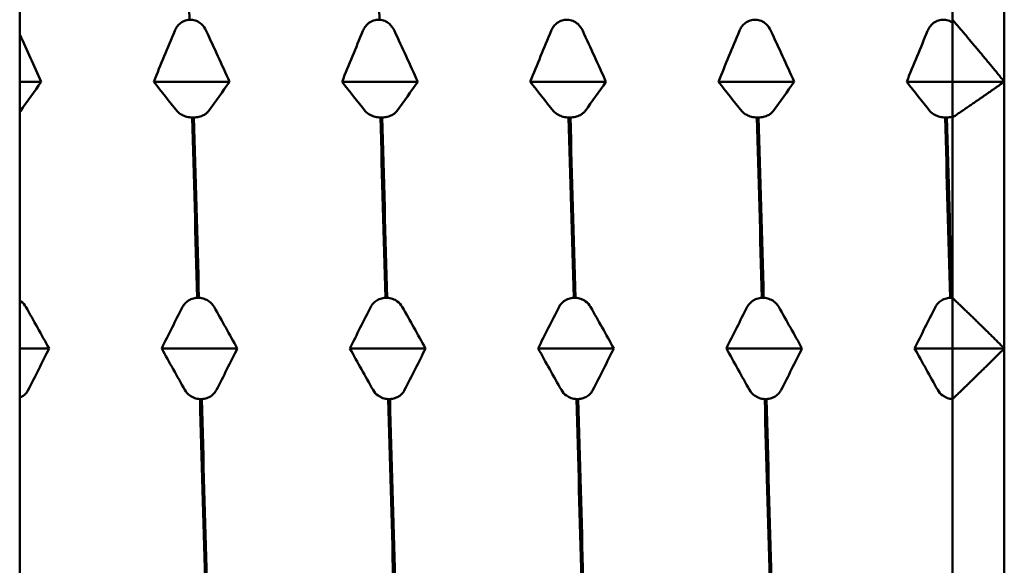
# Model space of a CAD drawing. Header units: millimetres. Extents: x 37 to 189, y 82 to 248.
# Tile 23 of 27: x 87.58 to 97.08, y 208.27 to 213.54. Entities that reach past the tile are written whole.
import ezdxf

# ---------------------------------------------------------------- set-up
doc = ezdxf.new("R2010")
doc.units = ezdxf.units.MM
doc.layers.add('Видимый контур (ГОСТ)', color=7, linetype='Continuous', lineweight=50)

msp = doc.modelspace()

# ---------------------------------------------------------------- linework, layer by layer
at = {"layer": 'Видимый контур (ГОСТ)'}
for p, q in [((87.5821, 220.8117), (87.5821, 199.9117)), ((97.0821, 215.3367), (97.0821, 212.9369)), ((96.5821, 215.1578), (96.5821, 213.5353)), ((89.2192, 213.5353), (89.2362, 213.5353)), ((91.0353, 213.5353), (91.0523, 213.5353)), ((92.8514, 213.5353), (92.8684, 213.5353)), ((94.6675, 213.5353), (94.6845, 213.5353)), ((96.4836, 213.5353), (96.5006, 213.5353)), ((96.5821, 212.9369), (96.5821, 213.5353)), ((96.5821, 213.5065), (96.5821, 212.9369)), ((87.7898, 212.9369), (87.5821, 212.9369)), ((89.6059, 212.9369), (88.8765, 212.9369)), ((91.422, 212.9369), (90.6926, 212.9369)), ((93.2381, 212.9369), (92.5087, 212.9369)), ((95.0542, 212.9369), (94.3248, 212.9369)), ((96.5821, 212.9369), (96.1409, 212.9369)), ((97.0821, 212.9369), (96.5821, 212.9369)), ((96.5821, 212.5915), (96.5821, 212.9369)), ((96.5821, 212.9369), (96.5821, 212.5993)), ((97.0821, 212.9369), (97.0821, 210.3617)), ((89.2632, 212.5915), (89.2462, 212.5915)), ((91.0793, 212.5915), (91.0623, 212.5915)), ((92.8954, 212.5915), (92.8784, 212.5915)), ((94.7115, 212.5915), (94.6945, 212.5915)), ((96.5276, 212.5915), (96.5106, 212.5915)), ((96.5821, 212.5915), (96.5821, 210.8502)), ((89.2949, 210.8502), (89.3118, 210.8502)), ((91.111, 210.8502), (91.1279, 210.8502)), ((92.9271, 210.8502), (92.944, 210.8502)), ((94.7432, 210.8502), (94.7601, 210.8502)), ((96.5593, 210.8502), (96.5762, 210.8502)), ((96.5821, 210.3617), (96.5821, 210.8502)), ((96.5821, 210.8499), (96.5821, 210.3617)), ((87.8655, 210.3617), (87.5821, 210.3617)), ((89.6816, 210.3617), (88.9521, 210.3617)), ((91.4977, 210.3617), (90.7682, 210.3617)), ((93.3138, 210.3617), (92.5843, 210.3617)), ((95.1299, 210.3617), (94.4004, 210.3617)), ((96.5821, 210.3617), (96.2165, 210.3617)), ((97.0821, 210.3617), (96.5821, 210.3617)), ((96.5821, 209.8731), (96.5821, 210.3617)), ((96.5821, 210.3617), (96.5821, 209.8733)), ((97.0821, 210.3617), (97.0821, 207.7864)), ((89.3389, 209.8731), (89.3219, 209.8731)), ((91.155, 209.8731), (91.138, 209.8731)), ((92.9711, 209.8731), (92.9541, 209.8731)), ((94.7872, 209.8731), (94.7702, 209.8731)), ((96.5821, 209.8731), (96.5821, 208.1319))]:
    msp.add_line(p, q, dxfattribs=at)
for points in [[(89.1705, 215.1578), (89.1868, 214.6371), (89.203, 214.0937), (89.2192, 213.5353)], [(91.0523, 213.5353), (91.036, 214.0937), (91.0198, 214.6371), (91.0036, 215.1578)], [(87.5821, 213.3929), (87.652, 213.2415), (87.7214, 213.0894), (87.7898, 212.9369)], [(88.8765, 212.9369), (88.9424, 213.1011), (89.0096, 213.2648), (89.0779, 213.4276)], [(89.3821, 213.4276), (89.4575, 213.2648), (89.5322, 213.1011), (89.6059, 212.9369)], [(90.6926, 212.9369), (90.7585, 213.1011), (90.8257, 213.2648), (90.894, 213.4276)], [(91.1982, 213.4276), (91.2736, 213.2648), (91.3483, 213.1011), (91.422, 212.9369)], [(92.5087, 212.9369), (92.5746, 213.1011), (92.6418, 213.2648), (92.7101, 213.4276)], [(93.0143, 213.4276), (93.0897, 213.2648), (93.1644, 213.1011), (93.2381, 212.9369)], [(94.3248, 212.9369), (94.3907, 213.1011), (94.4579, 213.2648), (94.5262, 213.4276)], [(94.8304, 213.4276), (94.9058, 213.2648), (94.9805, 213.1011), (95.0542, 212.9369)], [(96.1409, 212.9369), (96.2068, 213.1011), (96.274, 213.2648), (96.3423, 213.4276)], [(87.7898, 212.9369), (87.7239, 212.8421), (87.6567, 212.7476), (87.5884, 212.6536)], [(89.1003, 212.6536), (89.0249, 212.7476), (88.9501, 212.8422), (88.8765, 212.9369)], [(89.6059, 212.9369), (89.54, 212.8421), (89.4728, 212.7476), (89.4045, 212.6536)], [(90.9164, 212.6536), (90.841, 212.7476), (90.7662, 212.8422), (90.6926, 212.9369)], [(91.422, 212.9369), (91.3561, 212.8421), (91.2889, 212.7476), (91.2206, 212.6536)], [(92.7325, 212.6536), (92.6571, 212.7476), (92.5823, 212.8422), (92.5087, 212.9369)], [(93.2381, 212.9369), (93.1722, 212.8421), (93.105, 212.7476), (93.0367, 212.6536)], [(94.5486, 212.6536), (94.4732, 212.7476), (94.3984, 212.8422), (94.3248, 212.9369)], [(95.0542, 212.9369), (94.9883, 212.8421), (94.9211, 212.7476), (94.8528, 212.6536)], [(96.3647, 212.6536), (96.2893, 212.7476), (96.2145, 212.8422), (96.1409, 212.9369)], [(87.5884, 212.6536), (87.5864, 212.651), (87.5843, 212.6483), (87.5821, 212.6457)], [(89.2462, 212.5915), (89.2624, 212.0188), (89.2786, 211.4357), (89.2949, 210.8502)], [(89.3118, 210.8502), (89.2956, 211.4357), (89.2794, 212.0188), (89.2632, 212.5915)], [(91.0623, 212.5915), (91.0785, 212.0188), (91.0947, 211.4357), (91.111, 210.8502)], [(91.1279, 210.8502), (91.1117, 211.4357), (91.0955, 212.0188), (91.0793, 212.5915)], [(92.8784, 212.5915), (92.8946, 212.0188), (92.9108, 211.4357), (92.9271, 210.8502)], [(92.944, 210.8502), (92.9278, 211.4357), (92.9116, 212.0188), (92.8954, 212.5915)], [(94.6945, 212.5915), (94.7107, 212.0188), (94.7269, 211.4357), (94.7432, 210.8502)], [(94.7601, 210.8502), (94.7439, 211.4357), (94.7277, 212.0188), (94.7115, 212.5915)], [(96.5106, 212.5915), (96.5268, 212.0188), (96.543, 211.4357), (96.5593, 210.8502)], [(96.5762, 210.8502), (96.56, 211.4357), (96.5438, 212.0188), (96.5276, 212.5915)], [(96.5762, 210.8502), (96.5782, 210.8502), (96.5801, 210.8501), (96.5821, 210.8499)], [(87.6417, 210.7623), (87.7171, 210.6293), (87.7918, 210.4956), (87.8655, 210.3617)], [(88.9521, 210.3617), (89.018, 210.4957), (89.0853, 210.6293), (89.1536, 210.7623)], [(89.4578, 210.7623), (89.5332, 210.6293), (89.6079, 210.4956), (89.6816, 210.3617)], [(90.7682, 210.3617), (90.8341, 210.4957), (90.9014, 210.6293), (90.9697, 210.7623)], [(91.2739, 210.7623), (91.3493, 210.6293), (91.424, 210.4956), (91.4977, 210.3617)], [(92.5843, 210.3617), (92.6502, 210.4957), (92.7175, 210.6293), (92.7858, 210.7623)], [(93.09, 210.7623), (93.1654, 210.6293), (93.2401, 210.4956), (93.3138, 210.3617)], [(94.4004, 210.3617), (94.4663, 210.4957), (94.5336, 210.6293), (94.6019, 210.7623)], [(94.9061, 210.7623), (94.9815, 210.6293), (95.0562, 210.4956), (95.1299, 210.3617)], [(96.2165, 210.3617), (96.2824, 210.4957), (96.3497, 210.6293), (96.418, 210.7623)], [(87.8655, 210.3617), (87.7996, 210.2277), (87.7324, 210.094), (87.664, 209.961)], [(89.1759, 209.961), (89.1005, 210.094), (89.0258, 210.2277), (88.9521, 210.3617)], [(89.6816, 210.3617), (89.6157, 210.2277), (89.5485, 210.094), (89.4801, 209.961)], [(90.992, 209.961), (90.9166, 210.094), (90.8419, 210.2277), (90.7682, 210.3617)], [(91.4977, 210.3617), (91.4318, 210.2277), (91.3646, 210.094), (91.2962, 209.961)], [(92.8081, 209.961), (92.7327, 210.094), (92.658, 210.2277), (92.5843, 210.3617)], [(93.3138, 210.3617), (93.2479, 210.2277), (93.1807, 210.094), (93.1123, 209.961)], [(94.6242, 209.961), (94.5488, 210.094), (94.4741, 210.2277), (94.4004, 210.3617)], [(95.1299, 210.3617), (95.064, 210.2277), (94.9968, 210.094), (94.9284, 209.961)], [(96.4403, 209.961), (96.3649, 210.094), (96.2902, 210.2277), (96.2165, 210.3617)], [(89.3219, 209.8731), (89.3381, 209.2876), (89.3543, 208.7045), (89.3705, 208.1319)], [(89.3875, 208.1319), (89.3713, 208.7045), (89.3551, 209.2876), (89.3389, 209.8731)], [(91.138, 209.8731), (91.1542, 209.2876), (91.1704, 208.7045), (91.1866, 208.1319)], [(91.2036, 208.1319), (91.1874, 208.7045), (91.1712, 209.2876), (91.155, 209.8731)], [(92.9541, 209.8731), (92.9703, 209.2876), (92.9865, 208.7045), (93.0027, 208.1319)], [(93.0197, 208.1319), (93.0035, 208.7045), (92.9873, 209.2876), (92.9711, 209.8731)], [(94.7702, 209.8731), (94.7864, 209.2876), (94.8026, 208.7045), (94.8188, 208.1319)], [(94.8358, 208.1319), (94.8196, 208.7045), (94.8034, 209.2876), (94.7872, 209.8731)]]:
    msp.add_open_spline(points, degree=3, dxfattribs=at)
for points, knots in [([(89.0779, 213.4276), (89.0834, 213.4407), (89.0902, 213.4533), (89.1062, 213.4762), (89.1153, 213.4866), (89.139, 213.5077), (89.1543, 213.5176), (89.1865, 213.5307), (89.2026, 213.5344), (89.2192, 213.5353)], [-0.01992, -0.01992, -0.01992, -0.01992, -0.0151496, -0.0151496, -0.01067581, -0.01067581, -0.00499702, -0.00499702, 0, 0, 0, 0]), ([(89.2362, 213.5353), (89.2541, 213.5344), (89.2714, 213.5302), (89.3048, 213.5159), (89.3203, 213.5057), (89.3536, 213.476), (89.3701, 213.4535), (89.3821, 213.4276)], [-0.02228821, -0.02228821, -0.02228821, -0.02228821, -0.01619448, -0.01619448, -0.00966289, -0.00966289, 0, 0, 0, 0]), ([(90.894, 213.4276), (90.8995, 213.4407), (90.9063, 213.4533), (90.9223, 213.4762), (90.9314, 213.4866), (90.9551, 213.5077), (90.9704, 213.5176), (91.0026, 213.5307), (91.0187, 213.5344), (91.0353, 213.5353)], [-0.01992, -0.01992, -0.01992, -0.01992, -0.0151496, -0.0151496, -0.01067581, -0.01067581, -0.00499702, -0.00499702, 0, 0, 0, 0]), ([(91.0523, 213.5353), (91.0702, 213.5344), (91.0875, 213.5302), (91.1209, 213.5159), (91.1364, 213.5057), (91.1697, 213.476), (91.1862, 213.4535), (91.1982, 213.4276)], [-0.02228821, -0.02228821, -0.02228821, -0.02228821, -0.01619448, -0.01619448, -0.00966289, -0.00966289, 0, 0, 0, 0]), ([(92.7101, 213.4276), (92.7156, 213.4407), (92.7224, 213.4533), (92.7384, 213.4762), (92.7475, 213.4866), (92.7712, 213.5077), (92.7865, 213.5176), (92.8187, 213.5307), (92.8348, 213.5344), (92.8514, 213.5353)], [-0.01992, -0.01992, -0.01992, -0.01992, -0.0151496, -0.0151496, -0.01067581, -0.01067581, -0.00499702, -0.00499702, 0, 0, 0, 0]), ([(92.8684, 213.5353), (92.8863, 213.5344), (92.9036, 213.5302), (92.937, 213.5159), (92.9525, 213.5057), (92.9858, 213.476), (93.0023, 213.4535), (93.0143, 213.4276)], [-0.02228821, -0.02228821, -0.02228821, -0.02228821, -0.01619448, -0.01619448, -0.00966289, -0.00966289, 0, 0, 0, 0]), ([(94.5262, 213.4276), (94.5317, 213.4407), (94.5385, 213.4533), (94.5545, 213.4762), (94.5636, 213.4866), (94.5873, 213.5077), (94.6026, 213.5176), (94.6348, 213.5307), (94.6509, 213.5344), (94.6675, 213.5353)], [-0.01992, -0.01992, -0.01992, -0.01992, -0.0151496, -0.0151496, -0.01067581, -0.01067581, -0.00499702, -0.00499702, 0, 0, 0, 0]), ([(94.6845, 213.5353), (94.7024, 213.5344), (94.7197, 213.5302), (94.7531, 213.5159), (94.7686, 213.5057), (94.8019, 213.476), (94.8184, 213.4535), (94.8304, 213.4276)], [-0.02228821, -0.02228821, -0.02228821, -0.02228821, -0.01619448, -0.01619448, -0.00966289, -0.00966289, 0, 0, 0, 0]), ([(96.3423, 213.4276), (96.3478, 213.4407), (96.3546, 213.4533), (96.3706, 213.4762), (96.3797, 213.4866), (96.4034, 213.5077), (96.4187, 213.5176), (96.4509, 213.5307), (96.467, 213.5344), (96.4836, 213.5353)], [-0.01992, -0.01992, -0.01992, -0.01992, -0.0151496, -0.0151496, -0.01067581, -0.01067581, -0.00499702, -0.00499702, 0, 0, 0, 0]), ([(96.5006, 213.5353), (96.5185, 213.5344), (96.5358, 213.5302), (96.5627, 213.5187), (96.5727, 213.513), (96.5821, 213.5065)], [-0.02228821, -0.02228821, -0.02228821, -0.02228821, -0.01619448, -0.01619448, -0.01212133, -0.01212133, -0.01212133, -0.01212133]), ([(89.2462, 212.5915), (89.2283, 212.592), (89.211, 212.5944), (89.1776, 212.6026), (89.1621, 212.6085), (89.1288, 212.6257), (89.1123, 212.6387), (89.1003, 212.6536)], [-0.02228821, -0.02228821, -0.02228821, -0.02228821, -0.01619448, -0.01619448, -0.00966289, -0.00966289, 0, 0, 0, 0]), ([(89.4045, 212.6536), (89.399, 212.6461), (89.3922, 212.6388), (89.3761, 212.6256), (89.367, 212.6196), (89.3434, 212.6074), (89.3281, 212.6017), (89.2959, 212.5941), (89.2798, 212.592), (89.2632, 212.5915)], [-0.01992, -0.01992, -0.01992, -0.01992, -0.0151496, -0.0151496, -0.01067581, -0.01067581, -0.00499702, -0.00499702, 0, 0, 0, 0]), ([(91.0623, 212.5915), (91.0444, 212.592), (91.0271, 212.5944), (90.9937, 212.6026), (90.9782, 212.6085), (90.9449, 212.6257), (90.9284, 212.6387), (90.9164, 212.6536)], [-0.02228821, -0.02228821, -0.02228821, -0.02228821, -0.01619448, -0.01619448, -0.00966289, -0.00966289, 0, 0, 0, 0]), ([(91.2206, 212.6536), (91.2151, 212.6461), (91.2083, 212.6388), (91.1922, 212.6256), (91.1831, 212.6196), (91.1595, 212.6074), (91.1442, 212.6017), (91.112, 212.5941), (91.0959, 212.592), (91.0793, 212.5915)], [-0.01992, -0.01992, -0.01992, -0.01992, -0.0151496, -0.0151496, -0.01067581, -0.01067581, -0.00499702, -0.00499702, 0, 0, 0, 0]), ([(92.8784, 212.5915), (92.8605, 212.592), (92.8432, 212.5944), (92.8098, 212.6026), (92.7943, 212.6085), (92.761, 212.6257), (92.7445, 212.6387), (92.7325, 212.6536)], [-0.02228821, -0.02228821, -0.02228821, -0.02228821, -0.01619448, -0.01619448, -0.00966289, -0.00966289, 0, 0, 0, 0]), ([(93.0367, 212.6536), (93.0312, 212.6461), (93.0244, 212.6388), (93.0083, 212.6256), (92.9992, 212.6196), (92.9756, 212.6074), (92.9603, 212.6017), (92.9281, 212.5941), (92.912, 212.592), (92.8954, 212.5915)], [-0.01992, -0.01992, -0.01992, -0.01992, -0.0151496, -0.0151496, -0.01067581, -0.01067581, -0.00499702, -0.00499702, 0, 0, 0, 0]), ([(94.6945, 212.5915), (94.6766, 212.592), (94.6593, 212.5944), (94.6259, 212.6026), (94.6104, 212.6085), (94.5771, 212.6257), (94.5606, 212.6387), (94.5486, 212.6536)], [-0.02228821, -0.02228821, -0.02228821, -0.02228821, -0.01619448, -0.01619448, -0.00966289, -0.00966289, 0, 0, 0, 0]), ([(94.8528, 212.6536), (94.8473, 212.6461), (94.8405, 212.6388), (94.8244, 212.6256), (94.8153, 212.6196), (94.7917, 212.6074), (94.7764, 212.6017), (94.7442, 212.5941), (94.7281, 212.592), (94.7115, 212.5915)], [-0.01992, -0.01992, -0.01992, -0.01992, -0.0151496, -0.0151496, -0.01067581, -0.01067581, -0.00499702, -0.00499702, 0, 0, 0, 0]), ([(96.5106, 212.5915), (96.4927, 212.592), (96.4754, 212.5944), (96.442, 212.6026), (96.4265, 212.6085), (96.3932, 212.6257), (96.3767, 212.6387), (96.3647, 212.6536)], [-0.02228821, -0.02228821, -0.02228821, -0.02228821, -0.01619448, -0.01619448, -0.00966289, -0.00966289, 0, 0, 0, 0]), ([(96.5821, 212.5993), (96.5799, 212.5987), (96.5776, 212.5982), (96.5603, 212.5941), (96.5442, 212.592), (96.5276, 212.5915)], [-0.005745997, -0.005745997, -0.005745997, -0.005745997, -0.004997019, -0.004997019, 0, 0, 0, 0]), ([(87.5821, 210.8238), (87.5859, 210.8215), (87.5897, 210.8189), (87.6132, 210.8019), (87.6297, 210.7835), (87.6417, 210.7623)], [-0.011408, -0.011408, -0.011408, -0.011408, -0.00966289, -0.00966289, 0, 0, 0, 0]), ([(89.1536, 210.7623), (89.159, 210.773), (89.1659, 210.7833), (89.1819, 210.802), (89.191, 210.8105), (89.2146, 210.8277), (89.2299, 210.8358), (89.2621, 210.8465), (89.2782, 210.8495), (89.2949, 210.8502)], [-0.01992, -0.01992, -0.01992, -0.01992, -0.0151496, -0.0151496, -0.01067581, -0.01067581, -0.00499702, -0.00499702, 0, 0, 0, 0]), ([(89.3118, 210.8502), (89.3297, 210.8495), (89.347, 210.8461), (89.3804, 210.8344), (89.3959, 210.8261), (89.4293, 210.8019), (89.4458, 210.7835), (89.4578, 210.7623)], [-0.02228821, -0.02228821, -0.02228821, -0.02228821, -0.01619449, -0.01619449, -0.00966289, -0.00966289, 0, 0, 0, 0]), ([(90.9697, 210.7623), (90.9751, 210.773), (90.982, 210.7833), (90.998, 210.802), (91.0071, 210.8105), (91.0307, 210.8277), (91.046, 210.8358), (91.0782, 210.8465), (91.0943, 210.8495), (91.111, 210.8502)], [-0.01992, -0.01992, -0.01992, -0.01992, -0.0151496, -0.0151496, -0.01067581, -0.01067581, -0.00499702, -0.00499702, 0, 0, 0, 0]), ([(91.1279, 210.8502), (91.1458, 210.8495), (91.1631, 210.8461), (91.1965, 210.8344), (91.212, 210.8261), (91.2454, 210.8019), (91.2619, 210.7835), (91.2739, 210.7623)], [-0.02228821, -0.02228821, -0.02228821, -0.02228821, -0.01619449, -0.01619449, -0.00966289, -0.00966289, 0, 0, 0, 0]), ([(92.7858, 210.7623), (92.7912, 210.773), (92.7981, 210.7833), (92.8141, 210.802), (92.8232, 210.8105), (92.8468, 210.8277), (92.8621, 210.8358), (92.8943, 210.8465), (92.9104, 210.8495), (92.9271, 210.8502)], [-0.01992, -0.01992, -0.01992, -0.01992, -0.0151496, -0.0151496, -0.01067581, -0.01067581, -0.00499702, -0.00499702, 0, 0, 0, 0]), ([(92.944, 210.8502), (92.9619, 210.8495), (92.9792, 210.8461), (93.0126, 210.8344), (93.0281, 210.8261), (93.0615, 210.8019), (93.078, 210.7835), (93.09, 210.7623)], [-0.02228821, -0.02228821, -0.02228821, -0.02228821, -0.01619449, -0.01619449, -0.00966289, -0.00966289, 0, 0, 0, 0]), ([(94.6019, 210.7623), (94.6073, 210.773), (94.6142, 210.7833), (94.6302, 210.802), (94.6393, 210.8105), (94.6629, 210.8277), (94.6782, 210.8358), (94.7104, 210.8465), (94.7265, 210.8495), (94.7432, 210.8502)], [-0.01992, -0.01992, -0.01992, -0.01992, -0.0151496, -0.0151496, -0.01067581, -0.01067581, -0.00499702, -0.00499702, 0, 0, 0, 0]), ([(94.7601, 210.8502), (94.778, 210.8495), (94.7953, 210.8461), (94.8287, 210.8344), (94.8442, 210.8261), (94.8776, 210.8019), (94.8941, 210.7835), (94.9061, 210.7623)], [-0.02228821, -0.02228821, -0.02228821, -0.02228821, -0.01619449, -0.01619449, -0.00966289, -0.00966289, 0, 0, 0, 0]), ([(96.418, 210.7623), (96.4234, 210.773), (96.4303, 210.7833), (96.4463, 210.802), (96.4554, 210.8105), (96.479, 210.8277), (96.4943, 210.8358), (96.5265, 210.8465), (96.5426, 210.8495), (96.5593, 210.8502)], [-0.01992, -0.01992, -0.01992, -0.01992, -0.0151496, -0.0151496, -0.01067581, -0.01067581, -0.00499702, -0.00499702, 0, 0, 0, 0]), ([(87.664, 209.961), (87.6586, 209.9504), (87.6518, 209.9401), (87.6357, 209.9214), (87.6266, 209.9129), (87.606, 209.8979), (87.5946, 209.8914), (87.5821, 209.8862)], [-0.01992, -0.01992, -0.01992, -0.01992, -0.0151496, -0.0151496, -0.01067581, -0.01067581, -0.0063013, -0.0063013, -0.0063013, -0.0063013]), ([(89.3219, 209.8731), (89.304, 209.8739), (89.2867, 209.8773), (89.2533, 209.8889), (89.2378, 209.8972), (89.2044, 209.9215), (89.1879, 209.9399), (89.1759, 209.961)], [-0.02228821, -0.02228821, -0.02228821, -0.02228821, -0.01619449, -0.01619449, -0.00966289, -0.00966289, 0, 0, 0, 0]), ([(89.4801, 209.961), (89.4747, 209.9504), (89.4679, 209.9401), (89.4518, 209.9214), (89.4427, 209.9129), (89.4191, 209.8957), (89.4038, 209.8876), (89.3716, 209.8768), (89.3555, 209.8738), (89.3389, 209.8731)], [-0.01992, -0.01992, -0.01992, -0.01992, -0.0151496, -0.0151496, -0.01067581, -0.01067581, -0.00499702, -0.00499702, 0, 0, 0, 0]), ([(91.138, 209.8731), (91.1201, 209.8739), (91.1028, 209.8773), (91.0694, 209.8889), (91.0539, 209.8972), (91.0205, 209.9215), (91.004, 209.9399), (90.992, 209.961)], [-0.02228821, -0.02228821, -0.02228821, -0.02228821, -0.01619449, -0.01619449, -0.00966289, -0.00966289, 0, 0, 0, 0]), ([(91.2962, 209.961), (91.2908, 209.9504), (91.284, 209.9401), (91.2679, 209.9214), (91.2588, 209.9129), (91.2352, 209.8957), (91.2199, 209.8876), (91.1877, 209.8768), (91.1716, 209.8738), (91.155, 209.8731)], [-0.01992, -0.01992, -0.01992, -0.01992, -0.0151496, -0.0151496, -0.01067581, -0.01067581, -0.00499702, -0.00499702, 0, 0, 0, 0]), ([(92.9541, 209.8731), (92.9362, 209.8739), (92.9189, 209.8773), (92.8855, 209.8889), (92.87, 209.8972), (92.8366, 209.9215), (92.8201, 209.9399), (92.8081, 209.961)], [-0.02228821, -0.02228821, -0.02228821, -0.02228821, -0.01619449, -0.01619449, -0.00966289, -0.00966289, 0, 0, 0, 0]), ([(93.1123, 209.961), (93.1069, 209.9504), (93.1001, 209.9401), (93.084, 209.9214), (93.0749, 209.9129), (93.0513, 209.8957), (93.036, 209.8876), (93.0038, 209.8768), (92.9877, 209.8738), (92.9711, 209.8731)], [-0.01992, -0.01992, -0.01992, -0.01992, -0.0151496, -0.0151496, -0.01067581, -0.01067581, -0.00499702, -0.00499702, 0, 0, 0, 0]), ([(94.7702, 209.8731), (94.7523, 209.8739), (94.735, 209.8773), (94.7016, 209.8889), (94.6861, 209.8972), (94.6527, 209.9215), (94.6362, 209.9399), (94.6242, 209.961)], [-0.02228821, -0.02228821, -0.02228821, -0.02228821, -0.01619449, -0.01619449, -0.00966289, -0.00966289, 0, 0, 0, 0]), ([(94.9284, 209.961), (94.923, 209.9504), (94.9162, 209.9401), (94.9001, 209.9214), (94.891, 209.9129), (94.8674, 209.8957), (94.8521, 209.8876), (94.8199, 209.8768), (94.8038, 209.8738), (94.7872, 209.8731)], [-0.01992, -0.01992, -0.01992, -0.01992, -0.0151496, -0.0151496, -0.01067581, -0.01067581, -0.00499702, -0.00499702, 0, 0, 0, 0]), ([(96.5821, 209.8733), (96.5657, 209.8744), (96.5498, 209.8777), (96.5177, 209.8889), (96.5022, 209.8972), (96.4688, 209.9215), (96.4523, 209.9399), (96.4403, 209.961)], [-0.02180791, -0.02180791, -0.02180791, -0.02180791, -0.01619449, -0.01619449, -0.00966289, -0.00966289, 0, 0, 0, 0])]:
    msp.add_open_spline(points, degree=3, knots=knots, dxfattribs=at)
for points in [[(96.5821, 213.5353), (96.8438, 213.2288), (97.0821, 212.9369)], [(97.0821, 212.9369), (96.8438, 212.7684), (96.5821, 212.5915)], [(96.5821, 210.8502), (96.8438, 210.6), (97.0821, 210.3617)], [(97.0821, 210.3617), (96.8438, 210.1234), (96.5821, 209.8731)]]:
    msp.add_rational_spline(points, [1, 1.00057407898, 1], degree=2, dxfattribs=at)

doc.saveas('drawing.dxf')
